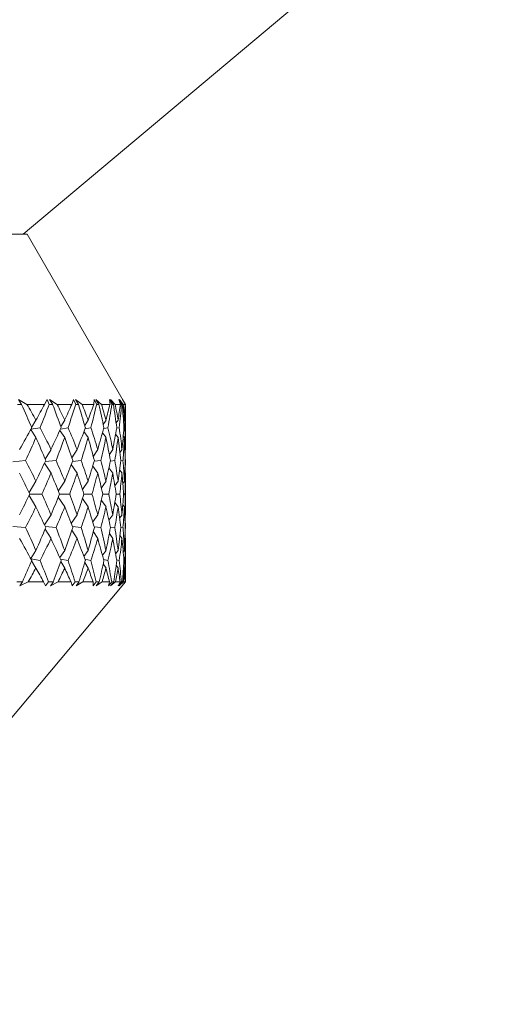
# Model space of a CAD drawing. Header units: inches. Extents: x -3.7 to 22.7, y -9.6 to 17.3.
# Tile 30 of 130: x 13.429 to 13.964, y -2.854 to -1.772. Entities that reach past the tile are written whole.
import ezdxf

# ---------------------------------------------------------------- set-up
doc = ezdxf.new("R2010")
doc.units = ezdxf.units.IN
doc.header["$MEASUREMENT"] = 0

msp = doc.modelspace()

# ---------------------------------------------------------------- linework, layer by layer
at = {"color": 7, "linetype": 'Continuous', "lineweight": 15}
for p, q in [((13.433, -2.0078), (13.964, -1.5622)), ((13.4021, -2.0078), (13.4376, -2.0078)), ((13.5431, -2.1905), (13.4376, -2.0078)), ((13.4315, -2.1948), (13.4271, -2.1948)), ((13.4373, -2.1948), (13.4281, -2.1893)), ((13.4315, -2.1948), (13.4281, -2.1893)), ((13.4567, -2.1948), (13.4373, -2.1948)), ((13.4567, -2.1948), (13.4596, -2.1893)), ((13.4619, -2.1948), (13.4596, -2.1893)), ((13.4656, -2.1948), (13.4619, -2.1948)), ((13.4705, -2.1948), (13.4622, -2.1893)), ((13.4656, -2.1948), (13.4622, -2.1893)), ((13.4867, -2.1948), (13.4705, -2.1948)), ((13.4867, -2.1948), (13.4884, -2.1893)), ((13.4909, -2.1948), (13.4884, -2.1893)), ((13.4979, -2.1948), (13.4906, -2.1893)), ((13.494, -2.1948), (13.4906, -2.1893)), ((13.494, -2.1948), (13.4909, -2.1948)), ((13.5107, -2.1948), (13.4979, -2.1948)), ((13.5107, -2.1948), (13.5113, -2.1893)), ((13.514, -2.1948), (13.5113, -2.1893)), ((13.5193, -2.1948), (13.5129, -2.1893)), ((13.5163, -2.1948), (13.5129, -2.1893)), ((13.5163, -2.1948), (13.514, -2.1948)), ((13.5286, -2.1948), (13.5193, -2.1948)), ((13.5308, -2.1948), (13.5279, -2.1893)), ((13.5286, -2.1948), (13.5279, -2.1893)), ((13.5344, -2.1948), (13.529, -2.1893)), ((13.5324, -2.1948), (13.529, -2.1893)), ((13.5324, -2.1948), (13.5308, -2.1948)), ((13.5401, -2.1948), (13.5344, -2.1948)), ((13.5414, -2.1948), (13.5383, -2.1893)), ((13.5401, -2.1948), (13.5383, -2.1893)), ((13.5431, -2.1948), (13.5389, -2.1893)), ((13.5422, -2.1948), (13.5389, -2.1893)), ((13.5422, -2.1948), (13.5414, -2.1948)), ((13.5455, -2.1948), (13.5423, -2.1893)), ((13.5453, -2.1948), (13.5423, -2.1893)), ((13.5431, -2.1905), (13.5424, -2.1893)), ((13.5455, -2.1948), (13.5424, -2.1893)), ((13.5453, -2.1948), (13.5431, -2.1948)), ((13.5455, -2.1948), (13.5455, -2.1948)), ((13.5455, -2.239), (13.5455, -2.1966)), ((13.4425, -2.2201), (13.4472, -2.212)), ((13.4745, -2.2191), (13.4789, -2.212)), ((13.5008, -2.2179), (13.5046, -2.212)), ((13.5211, -2.2167), (13.5242, -2.212)), ((13.5354, -2.2152), (13.5375, -2.212)), ((13.5435, -2.2134), (13.5445, -2.212)), ((13.4415, -2.2224), (13.4472, -2.2312)), ((13.4416, -2.2221), (13.4518, -2.2204)), ((13.4735, -2.2235), (13.4789, -2.2312)), ((13.4743, -2.2219), (13.4826, -2.2204)), ((13.4999, -2.2247), (13.5046, -2.2312)), ((13.501, -2.2216), (13.5075, -2.2204)), ((13.5204, -2.226), (13.5242, -2.2312)), ((13.5217, -2.2213), (13.5263, -2.2204)), ((13.5348, -2.2276), (13.5375, -2.2312)), ((13.536, -2.221), (13.5388, -2.2204)), ((13.5439, -2.2206), (13.5449, -2.2204)), ((13.5432, -2.2295), (13.5445, -2.2312)), ((13.4573, -2.2549), (13.4638, -2.2444)), ((13.4867, -2.2534), (13.4925, -2.2444)), ((13.5103, -2.2518), (13.5151, -2.2444)), ((13.5279, -2.2499), (13.5316, -2.2444)), ((13.5395, -2.2478), (13.5418, -2.2444)), ((13.545, -2.2451), (13.5455, -2.2444)), ((13.4219, -2.2578), (13.4359, -2.2566)), ((13.4566, -2.2595), (13.4638, -2.2704)), ((13.4575, -2.2576), (13.4693, -2.2566)), ((13.4874, -2.2575), (13.497, -2.2566)), ((13.5113, -2.2573), (13.5186, -2.2566)), ((13.529, -2.2571), (13.5339, -2.2566)), ((13.5404, -2.2569), (13.5429, -2.2566)), ((13.5453, -2.2566), (13.5455, -2.2566)), ((13.486, -2.261), (13.4925, -2.2704)), ((13.5097, -2.2626), (13.5151, -2.2704)), ((13.5274, -2.2645), (13.5316, -2.2704)), ((13.5392, -2.2668), (13.5418, -2.2704)), ((13.5449, -2.2695), (13.5455, -2.2704)), ((13.4396, -2.2915), (13.4472, -2.2791)), ((13.4718, -2.29), (13.4789, -2.2791)), ((13.4984, -2.2883), (13.5046, -2.2791)), ((13.5192, -2.2864), (13.5242, -2.2791)), ((13.534, -2.2842), (13.5375, -2.2791)), ((13.5427, -2.2816), (13.5445, -2.2791)), ((13.5455, -2.31), (13.5455, -2.2765)), ((13.4396, -2.295), (13.4472, -2.3074)), ((13.4404, -2.2933), (13.4538, -2.2933)), ((13.4718, -2.2966), (13.4789, -2.3074)), ((13.4732, -2.2933), (13.4843, -2.2933)), ((13.4984, -2.2983), (13.5046, -2.3074)), ((13.5, -2.2933), (13.5089, -2.2933)), ((13.5192, -2.3002), (13.5242, -2.3074)), ((13.5208, -2.2933), (13.5273, -2.2933)), ((13.534, -2.3024), (13.5375, -2.3074)), ((13.5354, -2.2933), (13.5394, -2.2933)), ((13.5436, -2.2933), (13.5451, -2.2933)), ((13.5427, -2.305), (13.5445, -2.3074)), ((13.4566, -2.3271), (13.4638, -2.3162)), ((13.486, -2.3256), (13.4925, -2.3162)), ((13.5097, -2.3239), (13.5151, -2.3162)), ((13.5274, -2.322), (13.5316, -2.3162)), ((13.5392, -2.3198), (13.5418, -2.3162)), ((13.5449, -2.317), (13.5455, -2.3162)), ((13.4219, -2.3288), (13.4359, -2.33)), ((13.4573, -2.3317), (13.4638, -2.3422)), ((13.4575, -2.3289), (13.4693, -2.33)), ((13.4867, -2.3331), (13.4925, -2.3422)), ((13.4874, -2.3291), (13.497, -2.33)), ((13.5103, -2.3348), (13.5151, -2.3422)), ((13.5113, -2.3293), (13.5186, -2.33)), ((13.529, -2.3295), (13.5339, -2.33)), ((13.5404, -2.3297), (13.5429, -2.33)), ((13.5453, -2.33), (13.5455, -2.33)), ((13.5279, -2.3366), (13.5316, -2.3422)), ((13.5395, -2.3388), (13.5418, -2.3422)), ((13.545, -2.3414), (13.5455, -2.3422)), ((13.4415, -2.3641), (13.4472, -2.3554)), ((13.4735, -2.3631), (13.4789, -2.3554)), ((13.4999, -2.3619), (13.5046, -2.3554)), ((13.5204, -2.3605), (13.5242, -2.3554)), ((13.5348, -2.359), (13.5375, -2.3554)), ((13.5432, -2.3571), (13.5445, -2.3554)), ((13.5455, -2.3898), (13.5455, -2.3476)), ((13.4416, -2.3644), (13.4518, -2.3662)), ((13.4425, -2.3665), (13.4472, -2.3746)), ((13.4743, -2.3647), (13.4826, -2.3662)), ((13.4745, -2.3675), (13.4789, -2.3746)), ((13.501, -2.3649), (13.5075, -2.3662)), ((13.5217, -2.3652), (13.5263, -2.3662)), ((13.536, -2.3656), (13.5388, -2.3662)), ((13.5439, -2.3659), (13.5449, -2.3662)), ((13.5008, -2.3686), (13.5046, -2.3746)), ((13.5211, -2.3699), (13.5242, -2.3746)), ((13.5354, -2.3714), (13.5375, -2.3746)), ((13.5435, -2.3731), (13.5445, -2.3746)), ((13.4324, -2.3898), (13.4262, -2.3898)), ((13.4324, -2.3898), (13.4294, -2.3941)), ((13.4385, -2.3898), (13.4294, -2.3941)), ((13.4556, -2.3898), (13.4385, -2.3898)), ((13.4556, -2.3898), (13.4578, -2.3941)), ((13.4611, -2.3898), (13.4578, -2.3941)), ((13.4664, -2.3898), (13.4611, -2.3898)), ((13.4664, -2.3898), (13.4632, -2.3941)), ((13.4716, -2.3898), (13.4632, -2.3941)), ((13.4858, -2.3898), (13.4716, -2.3898)), ((13.4858, -2.3898), (13.4869, -2.3941)), ((13.4903, -2.3898), (13.4869, -2.3941)), ((13.4946, -2.3898), (13.4903, -2.3898)), ((13.4946, -2.3898), (13.4913, -2.3941)), ((13.4988, -2.3898), (13.4913, -2.3941)), ((13.51, -2.3898), (13.4988, -2.3898)), ((13.51, -2.3898), (13.51, -2.3941)), ((13.5135, -2.3898), (13.51, -2.3941)), ((13.5167, -2.3898), (13.5133, -2.3941)), ((13.5199, -2.3898), (13.5133, -2.3941)), ((13.5167, -2.3898), (13.5135, -2.3898)), ((13.5281, -2.3898), (13.5199, -2.3898)), ((13.5281, -2.3898), (13.5269, -2.3941)), ((13.5305, -2.3898), (13.5269, -2.3941)), ((13.5327, -2.3898), (13.5292, -2.3941)), ((13.5348, -2.3898), (13.5292, -2.3941)), ((13.5327, -2.3898), (13.5305, -2.3898)), ((13.5398, -2.3898), (13.5348, -2.3898)), ((13.5398, -2.3898), (13.5376, -2.3941)), ((13.5412, -2.3898), (13.5376, -2.3941)), ((13.5423, -2.3898), (13.5388, -2.3941)), ((13.5433, -2.3898), (13.5388, -2.3941)), ((13.5423, -2.3898), (13.5412, -2.3898)), ((13.5418, -2.3942), (13.5455, -2.3898)), ((13.5452, -2.3898), (13.5419, -2.3941)), ((13.5455, -2.3898), (13.5419, -2.3941)), ((13.5452, -2.3898), (13.5433, -2.3898)), ((13.5455, -2.3898), (13.5455, -2.3898)), ((13.1562, -2.8538), (13.5418, -2.3942))]:
    msp.add_line(p, q, dxfattribs=at)
for centre, major_axis, ratio, start_param, end_param in [((12.7455, -1.176), (-0.7906, 1.3839), 0.08853, 3.808233, 3.835898), ((12.7455, -3.4105), (0.5228, 1.3661), 0.443276, 5.925491, 5.950794), ((12.7455, -3.4105), (0.7999, 1.3856), 0.010722, 5.763655, 5.788957), ((12.7455, -1.176), (-0.3893, 1.3714), 0.509614, 3.715077, 3.742742), ((12.7455, -1.176), (-0.7803, 1.3821), 0.127537, 3.786879, 3.814544), ((12.7455, -3.4105), (0.5759, 1.3657), 0.406565, 5.927266, 5.952568), ((12.7455, -3.4105), (0.797, 1.3851), 0.049602, 5.786001, 5.811304), ((12.7455, -1.176), (-0.4609, 1.368), 0.477967, 3.699091, 3.726756), ((12.7455, -1.176), (-0.7662, 1.3797), 0.166643, 3.766482, 3.794147), ((12.7455, -3.4105), (0.6215, 1.3666), 0.368586, 5.923555, 5.948857), ((12.7455, -3.4105), (0.7906, 1.3839), 0.08853, 5.807997, 5.833299), ((12.7455, -1.176), (-0.5228, 1.3661), 0.443276, 3.690739, 3.718404), ((12.7455, -1.176), (-0.7481, 1.3771), 0.205846, 3.7474, 3.775065), ((12.7455, -3.4105), (0.6605, 1.3684), 0.329865, 5.915357, 5.940659), ((12.7455, -3.4105), (0.7803, 1.3821), 0.127537, 5.829352, 5.854654), ((12.7455, -1.176), (-0.5759, 1.3657), 0.406565, 3.688964, 3.716629), ((12.7455, -1.176), (-0.7256, 1.3742), 0.24512, 3.730045, 3.75771), ((12.7455, -3.4105), (0.6936, 1.3709), 0.290758, 5.903533, 5.928835), ((12.7455, -3.4105), (0.7662, 1.3797), 0.166643, 5.849748, 5.875051), ((12.7455, -1.176), (-0.6215, 1.3666), 0.368586, 3.692675, 3.72034), ((12.7455, -1.176), (-0.6985, 1.3713), 0.284394, 3.714906, 3.742571), ((12.7455, -3.4105), (0.7216, 1.3737), 0.251494, 5.888805, 5.914108), ((12.7455, -3.4105), (0.7481, 1.3771), 0.205846, 5.86883, 5.894133), ((12.7455, -1.176), (-0.6605, 1.3684), 0.329865, 3.700873, 3.728538), ((12.7455, -3.4105), (0.7999, 1.3856), 0.010722, 5.718775, 5.751722), ((12.7455, -3.4105), (0.5228, 1.3661), 0.443276, 5.880611, 5.913559), ((12.7455, -3.4105), (0.797, 1.3851), 0.049602, 5.741121, 5.774069), ((12.7455, -3.4105), (0.5759, 1.3657), 0.406565, 5.882386, 5.915333), ((12.7455, -3.4105), (0.7906, 1.3839), 0.08853, 5.763117, 5.796064), ((12.7455, -3.4105), (0.6215, 1.3666), 0.368586, 5.878675, 5.911622), ((12.7455, -3.4105), (0.7803, 1.3821), 0.127537, 5.784472, 5.817419), ((12.7455, -3.4105), (0.6605, 1.3684), 0.329865, 5.870477, 5.903424), ((12.7455, -3.4105), (0.7662, 1.3797), 0.166643, 5.804868, 5.837816), ((12.7455, -3.4105), (0.6936, 1.3709), 0.290758, 5.858653, 5.8916), ((12.7455, -3.4105), (0.7481, 1.3771), 0.205846, 5.82395, 5.856898), ((12.7455, -3.4105), (0.7216, 1.3737), 0.251494, 5.843925, 5.876873), ((12.7455, -1.176), (-0.3893, 1.3714), 0.509614, 3.674352, 3.703145), ((12.7455, -1.176), (-0.7906, 1.3839), 0.08853, 3.767508, 3.796301), ((12.7455, -1.176), (-0.4609, 1.368), 0.477967, 3.658367, 3.687159), ((12.7455, -1.176), (-0.7803, 1.3821), 0.127537, 3.746154, 3.774946), ((12.7455, -1.176), (-0.5228, 1.3661), 0.443276, 3.650014, 3.678806), ((12.7455, -1.176), (-0.7662, 1.3797), 0.166643, 3.725757, 3.754549), ((12.7455, -1.176), (-0.5759, 1.3657), 0.406565, 3.64824, 3.677032), ((12.7455, -1.176), (-0.7481, 1.3771), 0.205846, 3.706675, 3.735467), ((12.7455, -1.176), (-0.6215, 1.3666), 0.368586, 3.651951, 3.680743), ((12.7455, -1.176), (-0.7256, 1.3742), 0.24512, 3.689321, 3.718113), ((12.7455, -1.176), (-0.6605, 1.3684), 0.329865, 3.660148, 3.688941), ((12.7455, -1.176), (-0.6985, 1.3713), 0.284394, 3.674182, 3.702974), ((12.7455, -1.176), (-0.6936, 1.3709), 0.290758, 3.671972, 3.685608), ((12.7455, -3.4105), (0.7256, 1.3742), 0.24512, 5.841305, 5.848585), ((12.7455, -3.4105), (0.4609, 1.368), 0.477967, 5.827379, 5.856171), ((12.7455, -3.4105), (0.797, 1.3851), 0.049602, 5.696241, 5.725034), ((12.7455, -3.4105), (0.5228, 1.3661), 0.443276, 5.835731, 5.864524), ((12.7455, -3.4105), (0.7906, 1.3839), 0.08853, 5.718237, 5.747029), ((12.7455, -3.4105), (0.5759, 1.3657), 0.406565, 5.837506, 5.866298), ((12.7455, -3.4105), (0.7803, 1.3821), 0.127537, 5.739592, 5.768384), ((12.7455, -3.4105), (0.6215, 1.3666), 0.368586, 5.833795, 5.862587), ((12.7455, -3.4105), (0.7662, 1.3797), 0.166643, 5.759988, 5.788781), ((12.7455, -3.4105), (0.6605, 1.3684), 0.329865, 5.825597, 5.854389), ((12.7455, -3.4105), (0.7481, 1.3771), 0.205846, 5.77907, 5.807863), ((12.7455, -3.4105), (0.6936, 1.3709), 0.290758, 5.813773, 5.842565), ((12.7455, -3.4105), (0.7256, 1.3742), 0.24512, 5.796425, 5.825217), ((12.7455, -3.4105), (0.7216, 1.3737), 0.251494, 5.810503, 5.827838), ((12.7455, -1.176), (-0.797, 1.3851), 0.049602, 3.745999, 3.773416), ((12.7455, -1.176), (-0.4609, 1.368), 0.477967, 3.614862, 3.642279), ((12.7455, -1.176), (-0.7906, 1.3839), 0.08853, 3.724004, 3.751421), ((12.7455, -1.176), (-0.5228, 1.3661), 0.443276, 3.606509, 3.633926), ((12.7455, -1.176), (-0.7803, 1.3821), 0.127537, 3.702649, 3.730066), ((12.7455, -1.176), (-0.5759, 1.3657), 0.406565, 3.604735, 3.632152), ((12.7455, -1.176), (-0.7662, 1.3797), 0.166643, 3.682252, 3.709669), ((12.7455, -1.176), (-0.6215, 1.3666), 0.368586, 3.608446, 3.635863), ((12.7455, -1.176), (-0.7481, 1.3771), 0.205846, 3.66317, 3.690587), ((12.7455, -1.176), (-0.6605, 1.3684), 0.329865, 3.616644, 3.644061), ((12.7455, -1.176), (-0.7256, 1.3742), 0.24512, 3.645816, 3.673233), ((12.7455, -1.176), (-0.6936, 1.3709), 0.290758, 3.628468, 3.655885), ((12.7455, -1.176), (-0.6985, 1.3713), 0.284394, 3.650813, 3.658094), ((12.7455, -3.4105), (0.797, 1.3851), 0.049602, 5.651362, 5.678779), ((12.7455, -3.4105), (0.4609, 1.368), 0.477967, 5.782499, 5.809916), ((12.7455, -3.4105), (0.7906, 1.3839), 0.08853, 5.673357, 5.700774), ((12.7455, -3.4105), (0.5228, 1.3661), 0.443276, 5.790852, 5.818268), ((12.7455, -3.4105), (0.7803, 1.3821), 0.127537, 5.694712, 5.722129), ((12.7455, -3.4105), (0.5759, 1.3657), 0.406565, 5.792626, 5.820043), ((12.7455, -3.4105), (0.7662, 1.3797), 0.166643, 5.715109, 5.742526), ((12.7455, -3.4105), (0.6215, 1.3666), 0.368586, 5.788915, 5.816332), ((12.7455, -3.4105), (0.7481, 1.3771), 0.205846, 5.734191, 5.761608), ((12.7455, -3.4105), (0.6605, 1.3684), 0.329865, 5.780717, 5.808134), ((12.7455, -3.4105), (0.7256, 1.3742), 0.24512, 5.751545, 5.778962), ((12.7455, -3.4105), (0.6936, 1.3709), 0.290758, 5.768893, 5.79631), ((12.7455, -1.176), (-0.4609, 1.368), 0.477967, 3.568607, 3.597399), ((12.7455, -1.176), (-0.797, 1.3851), 0.049602, 3.699744, 3.728536), ((12.7455, -1.176), (-0.5228, 1.3661), 0.443276, 3.560254, 3.589047), ((12.7455, -1.176), (-0.7906, 1.3839), 0.08853, 3.677749, 3.706541), ((12.7455, -1.176), (-0.5759, 1.3657), 0.406565, 3.55848, 3.587272), ((12.7455, -1.176), (-0.7803, 1.3821), 0.127537, 3.656394, 3.685186), ((12.7455, -1.176), (-0.6215, 1.3666), 0.368586, 3.562191, 3.590983), ((12.7455, -1.176), (-0.7662, 1.3797), 0.166643, 3.635997, 3.66479), ((12.7455, -1.176), (-0.6605, 1.3684), 0.329865, 3.570389, 3.599181), ((12.7455, -1.176), (-0.7481, 1.3771), 0.205846, 3.616915, 3.645708), ((12.7455, -1.176), (-0.6936, 1.3709), 0.290758, 3.582213, 3.611005), ((12.7455, -1.176), (-0.7256, 1.3742), 0.24512, 3.599561, 3.628353), ((12.7455, -3.4105), (0.6985, 1.3713), 0.284394, 5.766684, 5.773965), ((12.7455, -1.176), (-0.7216, 1.3737), 0.251494, 3.59694, 3.614275), ((12.7455, -3.4105), (0.3893, 1.3714), 0.509614, 5.721633, 5.750426), ((12.7455, -3.4105), (0.7906, 1.3839), 0.08853, 5.628477, 5.65727), ((12.7455, -3.4105), (0.4609, 1.368), 0.477967, 5.737619, 5.766411), ((12.7455, -3.4105), (0.7803, 1.3821), 0.127537, 5.649832, 5.678624), ((12.7455, -3.4105), (0.5228, 1.3661), 0.443276, 5.745972, 5.774764), ((12.7455, -3.4105), (0.7662, 1.3797), 0.166643, 5.670229, 5.699021), ((12.7455, -3.4105), (0.5759, 1.3657), 0.406565, 5.747746, 5.776538), ((12.7455, -3.4105), (0.7481, 1.3771), 0.205846, 5.689311, 5.718103), ((12.7455, -3.4105), (0.6215, 1.3666), 0.368586, 5.744035, 5.772827), ((12.7455, -3.4105), (0.7256, 1.3742), 0.24512, 5.706665, 5.735457), ((12.7455, -3.4105), (0.6605, 1.3684), 0.329865, 5.735837, 5.764629), ((12.7455, -3.4105), (0.6985, 1.3713), 0.284394, 5.721804, 5.750596), ((12.7455, -3.4105), (0.6936, 1.3709), 0.290758, 5.73917, 5.752805), ((12.7455, -1.176), (-0.7999, 1.3856), 0.010722, 3.673056, 3.706003), ((12.7455, -1.176), (-0.5228, 1.3661), 0.443276, 3.511219, 3.544167), ((12.7455, -1.176), (-0.797, 1.3851), 0.049602, 3.650709, 3.683657), ((12.7455, -1.176), (-0.5759, 1.3657), 0.406565, 3.509445, 3.542392), ((12.7455, -1.176), (-0.7906, 1.3839), 0.08853, 3.628713, 3.661661), ((12.7455, -1.176), (-0.6215, 1.3666), 0.368586, 3.513156, 3.546103), ((12.7455, -1.176), (-0.7803, 1.3821), 0.127537, 3.607359, 3.640306), ((12.7455, -1.176), (-0.6605, 1.3684), 0.329865, 3.521354, 3.554301), ((12.7455, -1.176), (-0.7662, 1.3797), 0.166643, 3.586962, 3.61991), ((12.7455, -1.176), (-0.6936, 1.3709), 0.290758, 3.533178, 3.566125), ((12.7455, -1.176), (-0.7481, 1.3771), 0.205846, 3.56788, 3.600828), ((12.7455, -1.176), (-0.7216, 1.3737), 0.251494, 3.547905, 3.580853), ((12.7455, -1.176), (-0.7256, 1.3742), 0.24512, 3.576193, 3.583473), ((12.7455, -3.4105), (0.7906, 1.3839), 0.08853, 5.591029, 5.616545), ((12.7455, -3.4105), (0.3893, 1.3714), 0.509614, 5.684185, 5.709701), ((12.7455, -3.4105), (0.7803, 1.3821), 0.127537, 5.612383, 5.637899), ((12.7455, -3.4105), (0.4609, 1.368), 0.477967, 5.70017, 5.725687), ((12.7455, -3.4105), (0.7662, 1.3797), 0.166643, 5.63278, 5.658296), ((12.7455, -3.4105), (0.5228, 1.3661), 0.443276, 5.708523, 5.734039), ((12.7455, -3.4105), (0.7481, 1.3771), 0.205846, 5.651862, 5.677378), ((12.7455, -3.4105), (0.5759, 1.3657), 0.406565, 5.710297, 5.735814), ((12.7455, -3.4105), (0.7256, 1.3742), 0.24512, 5.669216, 5.694733), ((12.7455, -3.4105), (0.6215, 1.3666), 0.368586, 5.706586, 5.732103), ((12.7455, -3.4105), (0.6985, 1.3713), 0.284394, 5.684355, 5.709872), ((12.7455, -3.4105), (0.6605, 1.3684), 0.329865, 5.698389, 5.723905), ((12.7455, -1.176), (-0.5228, 1.3661), 0.443276, 3.477008, 3.499287), ((12.7455, -1.176), (-0.7999, 1.3856), 0.010722, 3.638845, 3.661123), ((12.7455, -1.176), (-0.5759, 1.3657), 0.406565, 3.475234, 3.497512), ((12.7455, -1.176), (-0.797, 1.3851), 0.049602, 3.616498, 3.638777), ((12.7455, -1.176), (-0.6215, 1.3666), 0.368586, 3.478945, 3.501223), ((12.7455, -1.176), (-0.7906, 1.3839), 0.08853, 3.594502, 3.616781), ((12.7455, -1.176), (-0.6605, 1.3684), 0.329865, 3.487142, 3.509421), ((12.7455, -1.176), (-0.7803, 1.3821), 0.127537, 3.573148, 3.595426), ((12.7455, -1.176), (-0.6936, 1.3709), 0.290758, 3.498966, 3.521245), ((12.7455, -1.176), (-0.7662, 1.3797), 0.166643, 3.552751, 3.57503), ((12.7455, -1.176), (-0.7216, 1.3737), 0.251494, 3.513694, 3.535973), ((12.7455, -1.176), (-0.7481, 1.3771), 0.205846, 3.533669, 3.555948)]:
    msp.add_ellipse(centre, major_axis=major_axis, ratio=ratio, start_param=start_param, end_param=end_param, dxfattribs=at)

doc.saveas('drawing.dxf')
